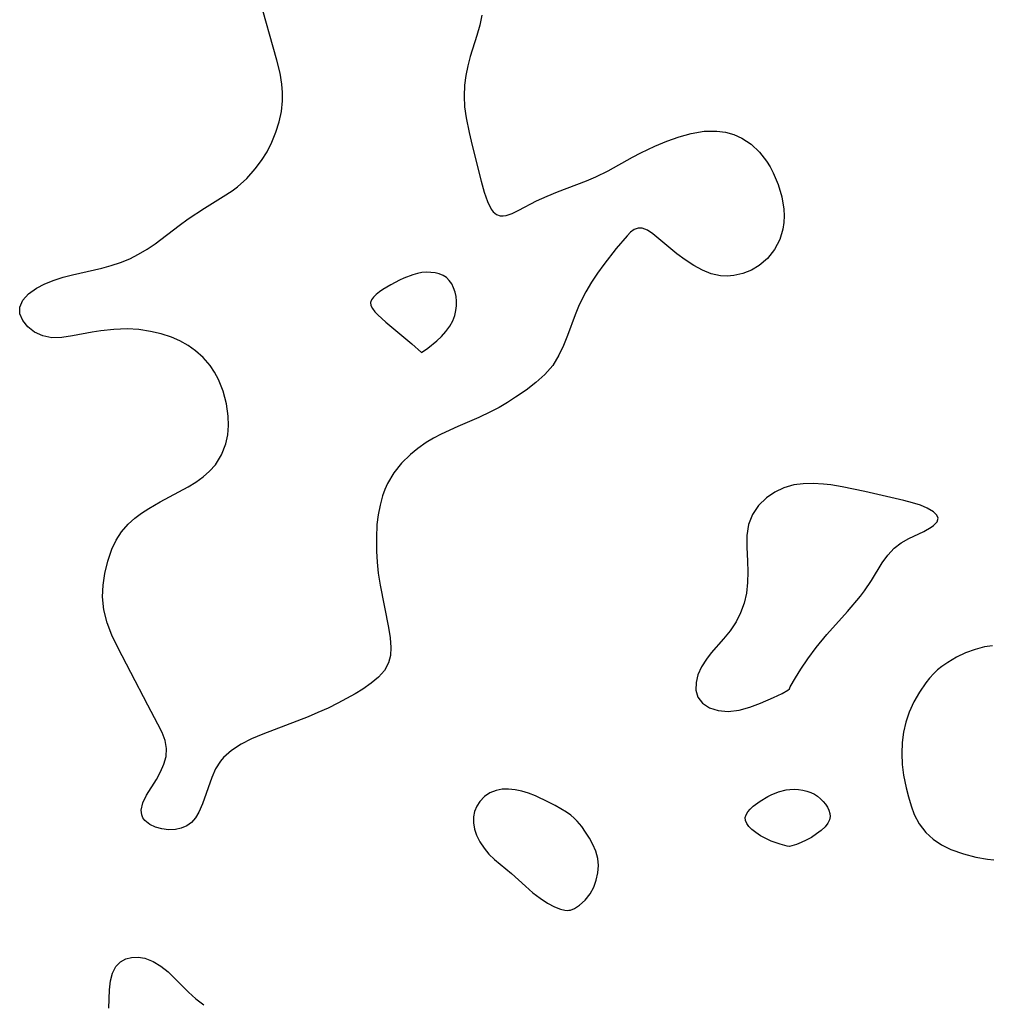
# Model space of a CAD drawing. Header units: metres. Extents: x 1073367 to 1082519, y 1569854 to 1574957.
# Tile 119 of 256: x 1074554 to 1074686, y 1573118 to 1573252. Entities that reach past the tile are written whole.
import ezdxf

# ---------------------------------------------------------------- set-up
doc = ezdxf.new("R2010")
doc.units = ezdxf.units.M
doc.layers.add('CGG_CurvaNivelLidar_v1', color=253, linetype='Continuous', lineweight=30)

msp = doc.modelspace()

# ---------------------------------------------------------------- linework, layer by layer
at = {"layer": 'CGG_CurvaNivelLidar_v1'}
for p, q in [((1074588.8604, 1573246.3868, 66), (1074585.12, 1573259.8524, 66)), ((1074616.7009, 1573252.5221, 66), (1074616.4292, 1573251.1559, 66)), ((1074616.4292, 1573251.1559, 66), (1074616.0394, 1573249.7633, 66)), ((1074616.0394, 1573249.7633, 66), (1074615.1405, 1573246.8943, 66)), ((1074589.3035, 1573244.6379, 66), (1074588.8604, 1573246.3868, 66)), ((1074615.1405, 1573246.8943, 66), (1074614.7915, 1573245.618, 66)), ((1074589.5632, 1573243.1502, 66), (1074589.3035, 1573244.6379, 66)), ((1074614.7915, 1573245.618, 66), (1074614.5122, 1573244.3196, 66)), ((1074614.5122, 1573244.3196, 66), (1074614.3351, 1573243.0008, 66)), ((1074589.6563, 1573242.0076, 66), (1074589.5632, 1573243.1502, 66)), ((1074589.6475, 1573240.8674, 66), (1074589.6563, 1573242.0076, 66)), ((1074614.3351, 1573243.0008, 66), (1074614.287, 1573241.5382, 66)), ((1074589.4852, 1573239.4318, 66), (1074589.6475, 1573240.8674, 66)), ((1074614.287, 1573241.5382, 66), (1074614.3736, 1573240.062, 66)), ((1074589.1755, 1573238.0163, 66), (1074589.4852, 1573239.4318, 66)), ((1074614.3736, 1573240.062, 66), (1074614.5707, 1573238.582, 66)), ((1074588.7411, 1573236.6286, 66), (1074589.1755, 1573238.0163, 66)), ((1074614.5707, 1573238.582, 66), (1074614.9752, 1573236.5657, 66)), ((1074588.1968, 1573235.2782, 66), (1074588.7411, 1573236.6286, 66)), ((1074645.1431, 1573236.4505, 66), (1074646.9074, 1573236.7427, 66)), ((1074646.9074, 1573236.7427, 66), (1074648.6355, 1573236.7751, 66)), ((1074648.6355, 1573236.7751, 66), (1074649.8069, 1573236.6102, 66)), ((1074587.5412, 1573233.9688, 66), (1074588.1968, 1573235.2782, 66)), ((1074614.9752, 1573236.5657, 66), (1074615.3986, 1573234.8004, 66)), ((1074640.1863, 1573234.7212, 66), (1074641.8323, 1573235.409, 66)), ((1074641.8323, 1573235.409, 66), (1074643.4878, 1573235.9963, 66)), ((1074643.4878, 1573235.9963, 66), (1074645.1431, 1573236.4505, 66)), ((1074649.8069, 1573236.6102, 66), (1074650.9333, 1573236.2897, 66)), ((1074650.9333, 1573236.2897, 66), (1074651.9986, 1573235.8162, 66)), ((1074651.9986, 1573235.8162, 66), (1074653.2691, 1573234.9773, 66)), ((1074586.7927, 1573232.7649, 66), (1074587.5412, 1573233.9688, 66)), ((1074615.3986, 1573234.8004, 66), (1074616.6038, 1573229.9722, 66)), ((1074638.2955, 1573233.8238, 66), (1074640.1863, 1573234.7212, 66)), ((1074653.2691, 1573234.9773, 66), (1074654.3992, 1573233.9252, 66)), ((1074585.9473, 1573231.6301, 66), (1074586.7927, 1573232.7649, 66)), ((1074633.8584, 1573231.3861, 66), (1074637.1842, 1573233.2424, 66)), ((1074637.1842, 1573233.2424, 66), (1074638.2955, 1573233.8238, 66)), ((1074654.3992, 1573233.9252, 66), (1074655.3733, 1573232.6975, 66)), ((1074655.3733, 1573232.6975, 66), (1074655.8534, 1573231.9258, 66)), ((1074584.7922, 1573230.3351, 66), (1074585.9473, 1573231.6301, 66)), ((1074632.1896, 1573230.5443, 66), (1074633.8584, 1573231.3861, 66)), ((1074655.8534, 1573231.9258, 66), (1074656.2795, 1573231.1147, 66)), ((1074583.5095, 1573229.1867, 66), (1074584.7922, 1573230.3351, 66)), ((1074616.6038, 1573229.9722, 66), (1074617.0189, 1573228.4907, 66)), ((1074626.9758, 1573228.5208, 66), (1074630.9399, 1573230.0102, 66)), ((1074630.9399, 1573230.0102, 66), (1074632.1896, 1573230.5443, 66)), ((1074656.2795, 1573231.1147, 66), (1074656.9434, 1573229.5177, 66)), ((1074581.5895, 1573227.871, 66), (1074582.8107, 1573228.6719, 66)), ((1074582.8107, 1573228.6719, 66), (1074583.5095, 1573229.1867, 66)), ((1074656.9434, 1573229.5177, 66), (1074657.4251, 1573227.8593, 66)), ((1074579.0294, 1573226.3035, 66), (1074581.5895, 1573227.871, 66)), ((1074617.0189, 1573228.4907, 66), (1074617.4704, 1573227.1927, 66)), ((1074621.7265, 1573226.0401, 66), (1074624.1204, 1573227.2932, 66)), ((1074624.1204, 1573227.2932, 66), (1074625.5753, 1573227.9527, 66)), ((1074625.5753, 1573227.9527, 66), (1074626.9758, 1573228.5208, 66)), ((1074657.4251, 1573227.8593, 66), (1074657.6995, 1573226.1796, 66)), ((1074576.8488, 1573224.8467, 66), (1074579.0294, 1573226.3035, 66)), ((1074617.4704, 1573227.1927, 66), (1074617.9885, 1573226.155, 66)), ((1074617.9885, 1573226.155, 66), (1074618.2279, 1573225.8275, 66)), ((1074620.8206, 1573225.6051, 66), (1074621.7265, 1573226.0401, 66)), ((1074657.6995, 1573226.1796, 66), (1074657.7471, 1573225.2574, 66)), ((1074575.6148, 1573223.9533, 66), (1074576.8488, 1573224.8467, 66)), ((1074618.2279, 1573225.8275, 66), (1074618.6899, 1573225.4288, 66)), ((1074618.6899, 1573225.4288, 66), (1074619.2164, 1573225.2582, 66)), ((1074619.2164, 1573225.2582, 66), (1074619.5974, 1573225.2509, 66)), ((1074619.5974, 1573225.2509, 66), (1074620.0014, 1573225.3193, 66)), ((1074620.0014, 1573225.3193, 66), (1074620.8206, 1573225.6051, 66)), ((1074657.7471, 1573225.2574, 66), (1074657.7107, 1573224.3478, 66)), ((1074572.328, 1573221.4757, 66), (1074575.6148, 1573223.9533, 66)), ((1074637.3912, 1573223.3984, 66), (1074636.9093, 1573223.0366, 66)), ((1074637.9291, 1573223.6043, 66), (1074637.3912, 1573223.3984, 66)), ((1074638.4978, 1573223.6095, 66), (1074637.9291, 1573223.6043, 66)), ((1074639.1943, 1573223.3362, 66), (1074638.4978, 1573223.6095, 66)), ((1074639.933, 1573222.8269, 66), (1074639.1943, 1573223.3362, 66)), ((1074657.5816, 1573223.4578, 66), (1074657.1551, 1573222.0347, 66)), ((1074657.7107, 1573224.3478, 66), (1074657.5816, 1573223.4578, 66)), ((1074636.4224, 1573222.5448, 66), (1074634.944, 1573220.8291, 66)), ((1074636.9093, 1573223.0366, 66), (1074636.4224, 1573222.5448, 66)), ((1074643.2028, 1573220.1258, 66), (1074639.933, 1573222.8269, 66)), ((1074657.1551, 1573222.0347, 66), (1074656.4456, 1573220.6788, 66)), ((1074570.1009, 1573220.0541, 66), (1074571.2627, 1573220.7472, 66)), ((1074571.2627, 1573220.7472, 66), (1074572.328, 1573221.4757, 66)), ((1074634.944, 1573220.8291, 66), (1074633.2791, 1573218.6813, 66)), ((1074656.4456, 1573220.6788, 66), (1074655.5088, 1573219.4889, 66)), ((1074567.6441, 1573218.9204, 66), (1074568.8933, 1573219.4424, 66)), ((1074568.8933, 1573219.4424, 66), (1074570.1009, 1573220.0541, 66)), ((1074644.3317, 1573219.2824, 66), (1074643.2028, 1573220.1258, 66)), ((1074645.4715, 1573218.5361, 66), (1074644.3317, 1573219.2824, 66)), ((1074655.5088, 1573219.4889, 66), (1074654.3801, 1573218.5065, 66)), ((1074561.1204, 1573217.2507, 66), (1074565.1236, 1573218.1553, 66)), ((1074565.1236, 1573218.1553, 66), (1074566.3953, 1573218.5031, 66)), ((1074566.3953, 1573218.5031, 66), (1074567.6441, 1573218.9204, 66)), ((1074633.2791, 1573218.6813, 66), (1074632.4335, 1573217.493, 66)), ((1074646.6536, 1573217.8959, 66), (1074645.4715, 1573218.5361, 66)), ((1074647.8683, 1573217.4075, 66), (1074646.6536, 1573217.8959, 66)), ((1074654.3801, 1573218.5065, 66), (1074653.3026, 1573217.8732, 66)), ((1074558.6495, 1573216.5541, 66), (1074559.8562, 1573216.9288, 66)), ((1074559.8562, 1573216.9288, 66), (1074561.1204, 1573217.2507, 66)), ((1074606.116, 1573216.7992, 66), (1074605.5178, 1573216.5232, 66)), ((1074607.334, 1573217.2675, 66), (1074606.116, 1573216.7992, 66)), ((1074607.949, 1573217.4422, 66), (1074607.334, 1573217.2675, 66)), ((1074608.5652, 1573217.56, 66), (1074607.949, 1573217.4422, 66)), ((1074609.177, 1573217.6078, 66), (1074608.5652, 1573217.56, 66)), ((1074609.7801, 1573217.5902, 66), (1074609.177, 1573217.6078, 66)), ((1074610.3656, 1573217.5117, 66), (1074609.7801, 1573217.5902, 66)), ((1074610.9227, 1573217.3713, 66), (1074610.3656, 1573217.5117, 66)), ((1074611.4378, 1573217.1632, 66), (1074610.9227, 1573217.3713, 66)), ((1074611.894, 1573216.8758, 66), (1074611.4378, 1573217.1632, 66)), ((1074612.2892, 1573216.4835, 66), (1074611.894, 1573216.8758, 66)), ((1074632.4335, 1573217.493, 66), (1074631.6105, 1573216.2466, 66)), ((1074649.1072, 1573217.1242, 66), (1074647.8683, 1573217.4075, 66)), ((1074650.0214, 1573217.0749, 66), (1074649.1072, 1573217.1242, 66)), ((1074650.9354, 1573217.1495, 66), (1074650.0214, 1573217.0749, 66)), ((1074652.143, 1573217.4199, 66), (1074650.9354, 1573217.1495, 66)), ((1074653.3026, 1573217.8732, 66), (1074652.143, 1573217.4199, 66)), ((1074555.1567, 1573214.6566, 66), (1074556.2283, 1573215.432, 66)), ((1074556.2283, 1573215.432, 66), (1074557.3708, 1573216.0383, 66)), ((1074557.3708, 1573216.0383, 66), (1074558.6495, 1573216.5541, 66)), ((1074603.2849, 1573215.2631, 66), (1074602.7986, 1573214.9261, 66)), ((1074604.3602, 1573215.9158, 66), (1074603.2849, 1573215.2631, 66)), ((1074605.5178, 1573216.5232, 66), (1074604.3602, 1573215.9158, 66)), ((1074612.6122, 1573216.0126, 66), (1074612.2892, 1573216.4835, 66)), ((1074612.872, 1573215.4837, 66), (1074612.6122, 1573216.0126, 66)), ((1074613.0722, 1573214.9127, 66), (1074612.872, 1573215.4837, 66)), ((1074631.6105, 1573216.2466, 66), (1074630.8332, 1573214.9492, 66)), ((1074554.3701, 1573213.8012, 66), (1074555.1567, 1573214.6566, 66)), ((1074602.0012, 1573214.2342, 66), (1074601.7362, 1573213.8781, 66)), ((1074602.3641, 1573214.5831, 66), (1074602.0012, 1573214.2342, 66)), ((1074602.7986, 1573214.9261, 66), (1074602.3641, 1573214.5831, 66)), ((1074613.2108, 1573214.3121, 66), (1074613.0722, 1573214.9127, 66)), ((1074613.2796, 1573213.6915, 66), (1074613.2108, 1573214.3121, 66)), ((1074630.8332, 1573214.9492, 66), (1074629.9246, 1573213.1748, 66)), ((1074553.9533, 1573212.8863, 66), (1074554.3701, 1573213.8012, 66)), ((1074553.9735, 1573211.9515, 66), (1074553.9533, 1573212.8863, 66)), ((1074601.7362, 1573213.8781, 66), (1074601.6041, 1573213.5132, 66)), ((1074601.6041, 1573213.5132, 66), (1074601.6451, 1573213.1012, 66)), ((1074601.6451, 1573213.1012, 66), (1074601.8475, 1573212.6787, 66)), ((1074601.8475, 1573212.6787, 66), (1074602.1694, 1573212.2481, 66)), ((1074613.1883, 1573212.403, 66), (1074613.2694, 1573213.0496, 66)), ((1074613.2694, 1573213.0496, 66), (1074613.2796, 1573213.6915, 66)), ((1074629.9246, 1573213.1748, 66), (1074629.3604, 1573211.8285, 66)), ((1074554.3611, 1573211.0338, 66), (1074553.9735, 1573211.9515, 66)), ((1074602.1694, 1573212.2481, 66), (1074602.5789, 1573211.8111, 66)), ((1074602.5789, 1573211.8111, 66), (1074603.6804, 1573210.8252, 66)), ((1074612.7504, 1573211.0273, 66), (1074613.0321, 1573211.7434, 66)), ((1074613.0321, 1573211.7434, 66), (1074613.1883, 1573212.403, 66)), ((1074629.3604, 1573211.8285, 66), (1074628.3259, 1573209.013, 66)), ((1074555.0425, 1573210.1932, 66), (1074554.3611, 1573211.0338, 66)), ((1074555.9731, 1573209.4827, 66), (1074555.0425, 1573210.1932, 66)), ((1074568.5383, 1573209.9098, 66), (1074566.7491, 1573209.8383, 66)), ((1074570.1303, 1573209.8169, 66), (1074568.5383, 1573209.9098, 66)), ((1074603.6804, 1573210.8252, 66), (1074607.1995, 1573207.8818, 66)), ((1074611.8395, 1573209.5657, 66), (1074612.3486, 1573210.288, 66)), ((1074612.3486, 1573210.288, 66), (1074612.7504, 1573211.0273, 66)), ((1074557.0871, 1573208.9661, 66), (1074555.9731, 1573209.4827, 66)), ((1074558.3365, 1573208.7034, 66), (1074557.0871, 1573208.9661, 66)), ((1074559.6793, 1573208.7314, 66), (1074558.3365, 1573208.7034, 66)), ((1074561.1109, 1573208.9539, 66), (1074559.6793, 1573208.7314, 66)), ((1074563.79, 1573209.457, 66), (1074561.1109, 1573208.9539, 66)), ((1074564.9853, 1573209.6379, 66), (1074563.79, 1573209.457, 66)), ((1074566.7491, 1573209.8383, 66), (1074564.9853, 1573209.6379, 66)), ((1074571.7094, 1573209.5835, 66), (1074570.1303, 1573209.8169, 66)), ((1074573.1542, 1573209.2488, 66), (1074571.7094, 1573209.5835, 66)), ((1074574.552, 1573208.7907, 66), (1074573.1542, 1573209.2488, 66)), ((1074575.7122, 1573208.281, 66), (1074574.552, 1573208.7907, 66)), ((1074610.5913, 1573208.2769, 66), (1074611.2366, 1573208.8871, 66)), ((1074611.2366, 1573208.8871, 66), (1074611.8395, 1573209.5657, 66)), ((1074628.3259, 1573209.013, 66), (1074627.7892, 1573207.6408, 66)), ((1074576.8094, 1573207.6696, 66), (1074575.7122, 1573208.281, 66)), ((1074577.8308, 1573206.9588, 66), (1074576.8094, 1573207.6696, 66)), ((1074607.1995, 1573207.8818, 66), (1074608.5, 1573206.7324, 66)), ((1074608.5, 1573206.7324, 66), (1074609.3765, 1573207.3142, 66)), ((1074609.3765, 1573207.3142, 66), (1074610.5913, 1573208.2769, 66)), ((1074627.7892, 1573207.6408, 66), (1074627.1799, 1573206.3293, 66)), ((1074578.8875, 1573206.0245, 66), (1074577.8308, 1573206.9588, 66)), ((1074579.8058, 1573204.9678, 66), (1074578.8875, 1573206.0245, 66)), ((1074627.1799, 1573206.3293, 66), (1074626.3355, 1573204.9496, 66)), ((1074580.4273, 1573204.0404, 66), (1074579.8058, 1573204.9678, 66)), ((1074626.3355, 1573204.9496, 66), (1074625.2821, 1573203.7235, 66)), ((1074580.9516, 1573203.0521, 66), (1074580.4273, 1573204.0404, 66)), ((1074625.2821, 1573203.7235, 66), (1074624.0579, 1573202.6211, 66)), ((1074581.5818, 1573201.4394, 66), (1074580.9516, 1573203.0521, 66)), ((1074624.0579, 1573202.6211, 66), (1074622.714, 1573201.6045, 66)), ((1074582.0142, 1573199.7606, 66), (1074581.5818, 1573201.4394, 66)), ((1074621.2932, 1573200.6417, 66), (1074620.1891, 1573199.9379, 66)), ((1074622.714, 1573201.6045, 66), (1074621.2932, 1573200.6417, 66)), ((1074582.2518, 1573198.0635, 66), (1074582.0142, 1573199.7606, 66)), ((1074619.058, 1573199.2646, 66), (1074617.8944, 1573198.6388, 66)), ((1074620.1891, 1573199.9379, 66), (1074619.058, 1573199.2646, 66)), ((1074582.2899, 1573196.7894, 66), (1074582.2518, 1573198.0635, 66)), ((1074616.2781, 1573197.8858, 66), (1074613.4584, 1573196.6807, 66)), ((1074617.8944, 1573198.6388, 66), (1074616.2781, 1573197.8858, 66)), ((1074582.194, 1573195.5377, 66), (1074582.2899, 1573196.7894, 66)), ((1074613.4584, 1573196.6807, 66), (1074611.1634, 1573195.6193, 66)), ((1074581.9478, 1573194.3257, 66), (1074582.194, 1573195.5377, 66)), ((1074611.1634, 1573195.6193, 66), (1074610.1436, 1573195.0852, 66)), ((1074581.3737, 1573192.8295, 66), (1074581.9478, 1573194.3257, 66)), ((1074609.1656, 1573194.5033, 66), (1074607.9987, 1573193.6779, 66)), ((1074610.1436, 1573195.0852, 66), (1074609.1656, 1573194.5033, 66)), ((1074580.5198, 1573191.4715, 66), (1074581.3737, 1573192.8295, 66)), ((1074607.0303, 1573192.8805, 66), (1074605.8083, 1573191.6805, 66)), ((1074607.9987, 1573193.6779, 66), (1074607.0303, 1573192.8805, 66)), ((1074579.7472, 1573190.6095, 66), (1074580.5198, 1573191.4715, 66)), ((1074605.8083, 1573191.6805, 66), (1074604.7477, 1573190.3648, 66)), ((1074577.8812, 1573189.1242, 66), (1074578.8599, 1573189.8298, 66)), ((1074578.8599, 1573189.8298, 66), (1074579.7472, 1573190.6095, 66)), ((1074604.7477, 1573190.3648, 66), (1074603.8926, 1573188.9284, 66)), ((1074573.0346, 1573186.4444, 66), (1074576.8405, 1573188.4875, 66)), ((1074576.8405, 1573188.4875, 66), (1074577.8812, 1573189.1242, 66)), ((1074603.8926, 1573188.9284, 66), (1074603.5312, 1573188.0975, 66)), ((1074659.0524, 1573188.7211, 66.5), (1074657.7124, 1573188.3234, 66.5)), ((1074660.3514, 1573188.8999, 66.5), (1074659.0524, 1573188.7211, 66.5)), ((1074661.7066, 1573188.9303, 66.5), (1074660.3514, 1573188.8999, 66.5)), ((1074663.1024, 1573188.8456, 66.5), (1074661.7066, 1573188.9303, 66.5)), ((1074664.0868, 1573188.7332, 66.5), (1074663.1024, 1573188.8456, 66.5)), ((1074665.618, 1573188.4921, 66.5), (1074664.0868, 1573188.7332, 66.5)), ((1074668.6907, 1573187.8539, 66.5), (1074665.618, 1573188.4921, 66.5)), ((1074603.2304, 1573187.2334, 66), (1074602.8881, 1573185.9792, 66)), ((1074603.5312, 1573188.0975, 66), (1074603.2304, 1573187.2334, 66)), ((1074656.4782, 1573187.7346, 66.5), (1074655.3723, 1573186.9792, 66.5)), ((1074657.7124, 1573188.3234, 66.5), (1074656.4782, 1573187.7346, 66.5)), ((1074674.0017, 1573186.6198, 66.5), (1074668.6907, 1573187.8539, 66.5)), ((1074571.4686, 1573185.5322, 66), (1074573.0346, 1573186.4444, 66)), ((1074602.8881, 1573185.9792, 66), (1074602.6324, 1573184.6825, 66)), ((1074654.2845, 1573185.9177, 66.5), (1074653.4434, 1573184.6959, 66.5)), ((1074655.3723, 1573186.9792, 66.5), (1074654.2845, 1573185.9177, 66.5)), ((1074675.1718, 1573186.3114, 66.5), (1074674.0017, 1573186.6198, 66.5)), ((1074676.2539, 1573185.9644, 66.5), (1074675.1718, 1573186.3114, 66.5)), ((1074677.1904, 1573185.5787, 66.5), (1074676.2539, 1573185.9644, 66.5)), ((1074569.5959, 1573184.2219, 66), (1074570.5039, 1573184.9025, 66)), ((1074570.5039, 1573184.9025, 66), (1074571.4686, 1573185.5322, 66)), ((1074602.6324, 1573184.6825, 66), (1074602.466, 1573183.353, 66)), ((1074653.4434, 1573184.6959, 66.5), (1074652.9004, 1573183.3447, 66.5)), ((1074678.0533, 1573185.0704, 66.5), (1074677.1904, 1573185.5787, 66.5)), ((1074678.4964, 1573184.6367, 66.5), (1074678.0533, 1573185.0704, 66.5)), ((1074678.6763, 1573184.1966, 66.5), (1074678.4964, 1573184.6367, 66.5)), ((1074567.7922, 1573182.3531, 66), (1074568.6759, 1573183.3851, 66)), ((1074568.6759, 1573183.3851, 66), (1074569.5959, 1573184.2219, 66)), ((1074602.466, 1573183.353, 66), (1074602.382, 1573181.5623, 66)), ((1074652.9004, 1573183.3447, 66.5), (1074652.6868, 1573181.8649, 66.5)), ((1074677.7171, 1573182.9935, 66.5), (1074678.0474, 1573183.2293, 66.5)), ((1074678.0474, 1573183.2293, 66.5), (1074678.521, 1573183.7056, 66.5)), ((1074678.521, 1573183.7056, 66.5), (1074678.6763, 1573184.1966, 66.5)), ((1074567.0583, 1573181.2156, 66), (1074567.7922, 1573182.3531, 66)), ((1074652.6868, 1573181.8649, 66.5), (1074652.6963, 1573180.2978, 66.5)), ((1074674.6909, 1573181.438, 66.5), (1074676.7312, 1573182.4262, 66.5)), ((1074676.7312, 1573182.4262, 66.5), (1074677.7171, 1573182.9935, 66.5)), ((1074566.4658, 1573179.9948, 66), (1074567.0583, 1573181.2156, 66)), ((1074602.382, 1573181.5623, 66), (1074602.4129, 1573179.7483, 66)), ((1074672.6845, 1573180.1294, 66.5), (1074673.6492, 1573180.8512, 66.5)), ((1074673.6492, 1573180.8512, 66.5), (1074674.6909, 1573181.438, 66.5)), ((1074565.9015, 1573178.3725, 66), (1074566.4658, 1573179.9948, 66)), ((1074602.4129, 1573179.7483, 66), (1074602.4998, 1573178.2548, 66)), ((1074652.6963, 1573180.2978, 66.5), (1074652.7983, 1573178.3595, 66.5)), ((1074671.0738, 1573178.1328, 66.5), (1074671.83, 1573179.206, 66.5)), ((1074671.83, 1573179.206, 66.5), (1074672.6845, 1573180.1294, 66.5)), ((1074565.5041, 1573176.6908, 66), (1074565.9015, 1573178.3725, 66)), ((1074602.4998, 1573178.2548, 66), (1074602.6522, 1573176.7656, 66)), ((1074652.7983, 1573178.3595, 66.5), (1074652.8326, 1573176.925, 66.5)), ((1074669.6233, 1573175.7506, 66.5), (1074671.0738, 1573178.1328, 66.5)), ((1074565.2721, 1573175.1274, 66), (1074565.5041, 1573176.6908, 66)), ((1074602.6522, 1573176.7656, 66), (1074602.9086, 1573175.1297, 66)), ((1074652.8326, 1573176.925, 66.5), (1074652.789, 1573175.478, 66.5)), ((1074565.2061, 1573173.5522, 66), (1074565.2721, 1573175.1274, 66)), ((1074602.9086, 1573175.1297, 66), (1074604.0297, 1573169.3708, 66)), ((1074652.789, 1573175.478, 66.5), (1074652.6253, 1573174.0417, 66.5)), ((1074668.6721, 1573174.3512, 66.5), (1074669.6233, 1573175.7506, 66.5)), ((1074652.6253, 1573174.0417, 66.5), (1074652.3137, 1573172.6743, 66.5)), ((1074668.1283, 1573173.6292, 66.5), (1074668.6721, 1573174.3512, 66.5)), ((1074565.3847, 1573171.7754, 66), (1074565.2061, 1573173.5522, 66)), ((1074652.3137, 1573172.6743, 66.5), (1074651.85, 1573171.3606, 66.5)), ((1074666.3719, 1573171.5497, 66.5), (1074668.1283, 1573173.6292, 66.5)), ((1074565.8184, 1573170.0203, 66), (1074565.3847, 1573171.7754, 66)), ((1074651.85, 1573171.3606, 66.5), (1074651.2354, 1573170.124, 66.5)), ((1074663.5743, 1573168.4273, 66.5), (1074666.3719, 1573171.5497, 66.5)), ((1074566.4702, 1573168.3222, 66), (1074565.8184, 1573170.0203, 66)), ((1074651.2354, 1573170.124, 66.5), (1074650.4394, 1573168.9325, 66.5)), ((1074604.0297, 1573169.3708, 66), (1074604.2505, 1573167.978, 66)), ((1074650.4394, 1573168.9325, 66.5), (1074649.5402, 1573167.8206, 66.5)), ((1074662.1143, 1573166.6758, 66.5), (1074663.5743, 1573168.4273, 66.5)), ((1074567.27, 1573166.6569, 66), (1074566.4702, 1573168.3222, 66)), ((1074604.2505, 1573167.978, 66), (1074604.3548, 1573166.6594, 66)), ((1074649.5402, 1573167.8206, 66.5), (1074647.8683, 1573165.9149, 66.5)), ((1074569.066, 1573163.2695, 66), (1074567.27, 1573166.6569, 66)), ((1074604.3548, 1573166.6594, 66), (1074604.2908, 1573165.5706, 66)), ((1074647.8683, 1573165.9149, 66.5), (1074647.1933, 1573165.0574, 66.5)), ((1074660.9667, 1573165.1281, 66.5), (1074662.1143, 1573166.6758, 66.5)), ((1074682.3997, 1573165.9089, 66.5), (1074681.1599, 1573165.3218, 66.5)), ((1074683.6778, 1573166.3856, 66.5), (1074682.3997, 1573165.9089, 66.5)), ((1074684.9765, 1573166.7318, 66.5), (1074683.6778, 1573166.3856, 66.5)), ((1074686.0469, 1573166.8997, 66.5), (1074684.9765, 1573166.7318, 66.5)), ((1074604.0297, 1573164.5628, 66), (1074603.467, 1573163.5521, 66)), ((1074604.2908, 1573165.5706, 66), (1074604.0297, 1573164.5628, 66)), ((1074647.1933, 1573165.0574, 66.5), (1074646.5369, 1573164.0151, 66.5)), ((1074660.0077, 1573163.7055, 66.5), (1074660.9667, 1573165.1281, 66.5)), ((1074679.9785, 1573164.6344, 66.5), (1074679.1596, 1573164.0634, 66.5)), ((1074681.1599, 1573165.3218, 66.5), (1074679.9785, 1573164.6344, 66.5)), ((1074571.364, 1573158.8027, 66), (1074569.066, 1573163.2695, 66)), ((1074603.467, 1573163.5521, 66), (1074602.6608, 1573162.6372, 66)), ((1074646.5369, 1573164.0151, 66.5), (1074646.0566, 1573162.933, 66.5)), ((1074659.2835, 1573162.5497, 66.5), (1074660.0077, 1573163.7055, 66.5)), ((1074678.0761, 1573163.1092, 66.5), (1074677.5153, 1573162.4966, 66.5)), ((1074678.6006, 1573163.6078, 66.5), (1074678.0761, 1573163.1092, 66.5)), ((1074679.1596, 1573164.0634, 66.5), (1074678.6006, 1573163.6078, 66.5)), ((1074601.6672, 1573161.794, 66), (1074600.5316, 1573161.0025, 66)), ((1074602.6608, 1573162.6372, 66), (1074601.6672, 1573161.794, 66)), ((1074645.7971, 1573161.8927, 66.5), (1074645.7517, 1573160.8709, 66.5)), ((1074646.0566, 1573162.933, 66.5), (1074645.7971, 1573161.8927, 66.5)), ((1074658.5966, 1573161.3237, 66.5), (1074659.2835, 1573162.5497, 66.5)), ((1074676.9876, 1573161.8436, 66.5), (1074676.1227, 1573160.5991, 66.5)), ((1074677.5153, 1573162.4966, 66.5), (1074676.9876, 1573161.8436, 66.5)), ((1074600.5316, 1573161.0025, 66), (1074599.5094, 1573160.3742, 66)), ((1074645.7517, 1573160.8709, 66.5), (1074646.0354, 1573159.9202, 66.5)), ((1074656.2884, 1573159.8457, 66.5), (1074657.4679, 1573160.4297, 66.5)), ((1074657.4679, 1573160.4297, 66.5), (1074658.2479, 1573160.8555, 66.5)), ((1074658.2479, 1573160.8555, 66.5), (1074658.5, 1573161.0299, 66.5)), ((1074658.5, 1573161.0299, 66.5), (1074658.5966, 1573161.3237, 66.5)), ((1074676.1227, 1573160.5991, 66.5), (1074675.3635, 1573159.2687, 66.5)), ((1074597.1467, 1573159.0833, 66), (1074595.8177, 1573158.4275, 66)), ((1074599.5094, 1573160.3742, 66), (1074597.1467, 1573159.0833, 66)), ((1074646.0354, 1573159.9202, 66.5), (1074646.6803, 1573159.0973, 66.5)), ((1074646.6803, 1573159.0973, 66.5), (1074647.6297, 1573158.4711, 66.5)), ((1074653.1195, 1573158.5601, 66.5), (1074654.5658, 1573159.0886, 66.5)), ((1074654.5658, 1573159.0886, 66.5), (1074656.2884, 1573159.8457, 66.5)), ((1074675.3635, 1573159.2687, 66.5), (1074674.7314, 1573157.8642, 66.5)), ((1074572.7148, 1573156.2619, 66), (1074571.364, 1573158.8027, 66)), ((1074594.4519, 1573157.8063, 66), (1074593.1161, 1573157.2498, 66)), ((1074595.8177, 1573158.4275, 66), (1074594.4519, 1573157.8063, 66)), ((1074647.6297, 1573158.4711, 66.5), (1074648.8147, 1573158.0859, 66.5)), ((1074648.8147, 1573158.0859, 66.5), (1074650.1668, 1573157.9792, 66.5)), ((1074650.1668, 1573157.9792, 66.5), (1074651.6293, 1573158.1609, 66.5)), ((1074651.6293, 1573158.1609, 66.5), (1074653.1195, 1573158.5601, 66.5)), ((1074674.7314, 1573157.8642, 66.5), (1074674.2867, 1573156.524, 66.5)), ((1074593.1161, 1573157.2498, 66), (1074586.9622, 1573154.8922, 66)), ((1074674.2867, 1573156.524, 66.5), (1074673.9691, 1573155.1423, 66.5)), ((1074573.2804, 1573155.1253, 66), (1074572.7148, 1573156.2619, 66)), ((1074573.701, 1573154.0192, 66), (1074573.2804, 1573155.1253, 66)), ((1074673.9691, 1573155.1423, 66.5), (1074673.7815, 1573153.7324, 66.5)), ((1074573.8994, 1573152.9245, 66), (1074573.701, 1573154.0192, 66)), ((1074585.4349, 1573154.2354, 66), (1074584.0094, 1573153.5069, 66)), ((1074586.9622, 1573154.8922, 66), (1074585.4349, 1573154.2354, 66)), ((1074673.7815, 1573153.7324, 66.5), (1074673.7293, 1573152.2599, 66.5)), ((1074573.8236, 1573151.86, 66), (1074573.8994, 1573152.9245, 66)), ((1074582.7253, 1573152.6803, 66), (1074581.6322, 1573151.7239, 66)), ((1074584.0094, 1573153.5069, 66), (1074582.7253, 1573152.6803, 66)), ((1074573.5275, 1573150.8003, 66), (1074573.8236, 1573151.86, 66)), ((1074581.2084, 1573151.229, 66), (1074580.5385, 1573150.1648, 66)), ((1074581.6322, 1573151.7239, 66), (1074581.2084, 1573151.229, 66)), ((1074673.7293, 1573152.2599, 66.5), (1074673.8022, 1573150.781, 66.5)), ((1074572.5175, 1573148.7452, 66), (1074573.0736, 1573149.7574, 66)), ((1074573.0736, 1573149.7574, 66), (1074573.5275, 1573150.8003, 66)), ((1074580.5385, 1573150.1648, 66), (1074580.0236, 1573149.007, 66)), ((1074673.8022, 1573150.781, 66.5), (1074673.9833, 1573149.3073, 66.5)), ((1074571.184, 1573146.5846, 66), (1074572.5175, 1573148.7452, 66)), ((1074580.0236, 1573149.007, 66), (1074578.7886, 1573145.4245, 66)), ((1074673.9833, 1573149.3073, 66.5), (1074674.3131, 1573147.6097, 66.5)), ((1074618.6564, 1573147.2587, 66.5), (1074617.8132, 1573146.9123, 66.5)), ((1074619.4754, 1573147.4094, 66.5), (1074618.6564, 1573147.2587, 66.5)), ((1074620.3387, 1573147.4293, 66.5), (1074619.4754, 1573147.4094, 66.5)), ((1074621.2285, 1573147.3394, 66.5), (1074620.3387, 1573147.4293, 66.5)), ((1074622.1297, 1573147.1528, 66.5), (1074621.2285, 1573147.3394, 66.5)), ((1074623.0556, 1573146.8702, 66.5), (1074622.1297, 1573147.1528, 66.5)), ((1074656.0037, 1573146.6633, 66), (1074656.9981, 1573147.0456, 66)), ((1074656.9981, 1573147.0456, 66), (1074658.0219, 1573147.3066, 66)), ((1074658.0219, 1573147.3066, 66), (1074658.5398, 1573147.378, 66)), ((1074658.5398, 1573147.378, 66), (1074659.1242, 1573147.4004, 66)), ((1074659.1242, 1573147.4004, 66), (1074659.706, 1573147.3678, 66)), ((1074659.706, 1573147.3678, 66), (1074660.2796, 1573147.286, 66)), ((1074660.2796, 1573147.286, 66), (1074660.8383, 1573147.1564, 66)), ((1074660.8383, 1573147.1564, 66), (1074661.3739, 1573146.9757, 66)), ((1074674.3131, 1573147.6097, 66.5), (1074674.6235, 1573146.3659, 66.5)), ((1074570.6928, 1573145.5666, 66), (1074571.184, 1573146.5846, 66)), ((1074616.4404, 1573145.7638, 66.5), (1074616.0179, 1573145.1163, 66.5)), ((1074617.0667, 1573146.4046, 66.5), (1074616.4404, 1573145.7638, 66.5)), ((1074617.8132, 1573146.9123, 66.5), (1074617.0667, 1573146.4046, 66.5)), ((1074623.9752, 1573146.5168, 66.5), (1074623.0556, 1573146.8702, 66.5)), ((1074625.7786, 1573145.6704, 66.5), (1074623.9752, 1573146.5168, 66.5)), ((1074653.5602, 1573145.0885, 66), (1074654.4837, 1573145.8011, 66)), ((1074654.4837, 1573145.8011, 66), (1074655.5248, 1573146.4316, 66)), ((1074655.5248, 1573146.4316, 66), (1074656.0037, 1573146.6633, 66)), ((1074661.3739, 1573146.9757, 66), (1074661.8756, 1573146.736, 66)), ((1074661.8756, 1573146.736, 66), (1074662.3035, 1573146.453, 66)), ((1074662.3035, 1573146.453, 66), (1074662.6936, 1573146.1228, 66)), ((1074662.6936, 1573146.1228, 66), (1074663.0468, 1573145.7581, 66)), ((1074663.0468, 1573145.7581, 66), (1074663.3605, 1573145.3688, 66)), ((1074674.6235, 1573146.3659, 66.5), (1074674.984, 1573145.1504, 66.5)), ((1074570.4689, 1573144.5492, 66), (1074570.6928, 1573145.5666, 66)), ((1074570.5293, 1573143.9438, 66), (1074570.4689, 1573144.5492, 66)), ((1074578.7886, 1573145.4245, 66), (1074578.2798, 1573144.3162, 66)), ((1074615.7197, 1573144.4046, 66.5), (1074615.5622, 1573143.648, 66.5)), ((1074616.0179, 1573145.1163, 66.5), (1074615.7197, 1573144.4046, 66.5)), ((1074626.6523, 1573145.2024, 66.5), (1074625.7786, 1573145.6704, 66.5)), ((1074628.1956, 1573144.2817, 66.5), (1074626.6523, 1573145.2024, 66.5)), ((1074652.8324, 1573144.3333, 66), (1074653.1637, 1573144.7147, 66)), ((1074653.1637, 1573144.7147, 66), (1074653.5602, 1573145.0885, 66)), ((1074663.3605, 1573145.3688, 66), (1074663.6283, 1573144.9632, 66)), ((1074663.6283, 1573144.9632, 66), (1074663.8394, 1573144.5482, 66)), ((1074663.8394, 1573144.5482, 66), (1074663.9775, 1573144.13, 66)), ((1074674.984, 1573145.1504, 66.5), (1074675.4109, 1573143.9698, 66.5)), ((1074570.6902, 1573143.522, 66), (1074570.5293, 1573143.9438, 66)), ((1074570.952, 1573143.1449, 66), (1074570.6902, 1573143.522, 66)), ((1074571.6169, 1573142.602, 66), (1074570.952, 1573143.1449, 66)), ((1074577.8084, 1573143.5473, 66), (1074577.2602, 1573142.9127, 66)), ((1074578.2798, 1573144.3162, 66), (1074577.8084, 1573143.5473, 66)), ((1074615.5622, 1573143.648, 66.5), (1074615.5637, 1573142.8316, 66.5)), ((1074628.7857, 1573143.8734, 66.5), (1074628.1956, 1573144.2817, 66.5)), ((1074629.2446, 1573143.4995, 66.5), (1074628.7857, 1573143.8734, 66.5)), ((1074629.6682, 1573143.0897, 66.5), (1074629.2446, 1573143.4995, 66.5)), ((1074630.264, 1573142.3703, 66.5), (1074629.6682, 1573143.0897, 66.5)), ((1074652.4762, 1573143.5538, 66), (1074652.5914, 1573143.946, 66)), ((1074652.5168, 1573143.16, 66), (1074652.4762, 1573143.5538, 66)), ((1074652.6881, 1573142.7645, 66), (1074652.5168, 1573143.16, 66)), ((1074652.5914, 1573143.946, 66), (1074652.8324, 1573144.3333, 66)), ((1074663.9282, 1573143.2515, 66), (1074663.7107, 1573142.7983, 66)), ((1074664.0198, 1573143.7143, 66), (1074663.9282, 1573143.2515, 66)), ((1074663.9775, 1573144.13, 66), (1074664.0198, 1573143.7143, 66)), ((1074675.4109, 1573143.9698, 66.5), (1074676.0795, 1573142.7187, 66.5)), ((1074572.3841, 1573142.2467, 66), (1074571.6169, 1573142.602, 66)), ((1074573.2527, 1573142.0172, 66), (1074572.3841, 1573142.2467, 66)), ((1074574.1732, 1573141.9154, 66), (1074573.2527, 1573142.0172, 66)), ((1074575.099, 1573141.95, 66), (1074574.1732, 1573141.9154, 66)), ((1074575.8923, 1573142.1118, 66), (1074575.099, 1573141.95, 66)), ((1074576.6267, 1573142.4296, 66), (1074575.8923, 1573142.1118, 66)), ((1074577.2602, 1573142.9127, 66), (1074576.6267, 1573142.4296, 66)), ((1074615.5637, 1573142.8316, 66.5), (1074615.7147, 1573142.0031, 66.5)), ((1074615.7147, 1573142.0031, 66.5), (1074615.9948, 1573141.1806, 66.5)), ((1074630.7982, 1573141.5886, 66.5), (1074630.264, 1573142.3703, 66.5)), ((1074652.9593, 1573142.3702, 66), (1074652.6881, 1573142.7645, 66)), ((1074653.3616, 1573141.9558, 66), (1074652.9593, 1573142.3702, 66)), ((1074653.903, 1573141.5224, 66), (1074653.3616, 1573141.9558, 66)), ((1074662.8054, 1573141.8235, 66), (1074662.1684, 1573141.3333, 66)), ((1074663.3339, 1573142.3209, 66), (1074662.8054, 1573141.8235, 66)), ((1074663.7107, 1573142.7983, 66), (1074663.3339, 1573142.3209, 66)), ((1074676.0795, 1573142.7187, 66.5), (1074677.0141, 1573141.5353, 66.5)), ((1074615.9948, 1573141.1806, 66.5), (1074616.4464, 1573140.2802, 66.5)), ((1074631.3063, 1573140.7591, 66.5), (1074630.7982, 1573141.5886, 66.5)), ((1074631.7755, 1573139.8997, 66.5), (1074631.3063, 1573140.7591, 66.5)), ((1074654.5457, 1573141.0955, 66), (1074653.903, 1573141.5224, 66)), ((1074655.2524, 1573140.7003, 66), (1074654.5457, 1573141.0955, 66)), ((1074655.9865, 1573140.3599, 66), (1074655.2524, 1573140.7003, 66)), ((1074657.2301, 1573139.9279, 66), (1074655.9865, 1573140.3599, 66)), ((1074660.738, 1573140.4791, 66), (1074660.0482, 1573140.1649, 66)), ((1074661.4653, 1573140.8768, 66), (1074660.738, 1573140.4791, 66)), ((1074662.1684, 1573141.3333, 66), (1074661.4653, 1573140.8768, 66)), ((1074677.0141, 1573141.5353, 66.5), (1074677.9999, 1573140.6504, 66.5)), ((1074677.9999, 1573140.6504, 66.5), (1074679.1401, 1573139.8807, 66.5)), ((1074616.4464, 1573140.2802, 66.5), (1074617.0133, 1573139.4191, 66.5)), ((1074617.0133, 1573139.4191, 66.5), (1074617.6712, 1573138.6087, 66.5)), ((1074632.184, 1573139.0102, 66.5), (1074631.7755, 1573139.8997, 66.5)), ((1074658.1641, 1573139.698, 66), (1074657.2301, 1573139.9279, 66)), ((1074658.5, 1573139.6469, 66), (1074658.1641, 1573139.698, 66)), ((1074659.4271, 1573139.9249, 66), (1074658.5, 1573139.6469, 66)), ((1074660.0482, 1573140.1649, 66), (1074659.4271, 1573139.9249, 66)), ((1074679.1401, 1573139.8807, 66.5), (1074680.3927, 1573139.2407, 66.5)), ((1074680.3927, 1573139.2407, 66.5), (1074682.0903, 1573138.6188, 66.5)), ((1074617.6712, 1573138.6087, 66.5), (1074618.4053, 1573137.8648, 66.5)), ((1074618.4053, 1573137.8648, 66.5), (1074620.7492, 1573135.9496, 66.5)), ((1074632.4571, 1573138.011, 66.5), (1074632.184, 1573139.0102, 66.5)), ((1074632.5363, 1573137.0513, 66.5), (1074632.4571, 1573138.011, 66.5)), ((1074682.0903, 1573138.6188, 66.5), (1074683.7896, 1573138.1942, 66.5)), ((1074683.7896, 1573138.1942, 66.5), (1074685.38, 1573137.9329, 66.5)), ((1074685.38, 1573137.9329, 66.5), (1074686.2245, 1573137.8409, 66.5)), ((1074632.466, 1573136.0498, 66.5), (1074632.5363, 1573137.0513, 66.5)), ((1074620.7492, 1573135.9496, 66.5), (1074622.6191, 1573134.2392, 66.5)), ((1074631.9032, 1573134.0947, 66.5), (1074632.2525, 1573135.0501, 66.5)), ((1074632.2525, 1573135.0501, 66.5), (1074632.466, 1573136.0498, 66.5)), ((1074622.6191, 1573134.2392, 66.5), (1074623.6329, 1573133.3612, 66.5)), ((1074631.4287, 1573133.224, 66.5), (1074631.9032, 1573134.0947, 66.5)), ((1074623.6329, 1573133.3612, 66.5), (1074624.6402, 1573132.5977, 66.5)), ((1074624.6402, 1573132.5977, 66.5), (1074625.639, 1573131.9488, 66.5)), ((1074629.9744, 1573131.6493, 66.5), (1074630.7271, 1573132.3347, 66.5)), ((1074630.7271, 1573132.3347, 66.5), (1074631.4287, 1573133.224, 66.5)), ((1074625.639, 1573131.9488, 66.5), (1074626.5759, 1573131.4454, 66.5)), ((1074626.5759, 1573131.4454, 66.5), (1074627.3955, 1573131.112, 66.5)), ((1074627.3955, 1573131.112, 66.5), (1074627.9657, 1573130.9647, 66.5)), ((1074628.3506, 1573130.9302, 66.5), (1074628.5, 1573130.9921, 66.5)), ((1074628.5, 1573130.9921, 66.5), (1074628.7422, 1573130.9744, 66.5)), ((1074628.7422, 1573130.9744, 66.5), (1074629.2762, 1573131.1923, 66.5)), ((1074629.2762, 1573131.1923, 66.5), (1074629.9744, 1573131.6493, 66.5)), ((1074627.9657, 1573130.9647, 66.5), (1074628.3506, 1573130.9302, 66.5)), ((1074567.6641, 1573123.9906, 66), (1074568.3516, 1573124.3704, 66)), ((1074568.3516, 1573124.3704, 66), (1074569.132, 1573124.5758, 66)), ((1074569.132, 1573124.5758, 66), (1074570.0314, 1573124.6072, 66)), ((1074570.0314, 1573124.6072, 66), (1074570.9649, 1573124.4483, 66)), ((1074570.9649, 1573124.4483, 66), (1074572.055, 1573124.0302, 66)), ((1074566.5482, 1573122.442, 66), (1074567.01, 1573123.3168, 66)), ((1074567.01, 1573123.3168, 66), (1074567.6641, 1573123.9906, 66)), ((1074572.055, 1573124.0302, 66), (1074573.1169, 1573123.4022, 66)), ((1074573.1169, 1573123.4022, 66), (1074574.1221, 1573122.6047, 66)), ((1074566.276, 1573121.3706, 66), (1074566.5482, 1573122.442, 66)), ((1074574.1221, 1573122.6047, 66), (1074576.8714, 1573119.8303, 66)), ((1074566.1491, 1573120.1808, 66), (1074566.276, 1573121.3706, 66)), ((1074566.035, 1573117.6653, 66), (1074566.1491, 1573120.1808, 66)), ((1074576.8714, 1573119.8303, 66), (1074577.8767, 1573118.9392, 66)), ((1074577.8767, 1573118.9392, 66), (1074578.9435, 1573118.1185, 66))]:
    msp.add_line(p, q, dxfattribs=at)

doc.saveas('drawing.dxf')
